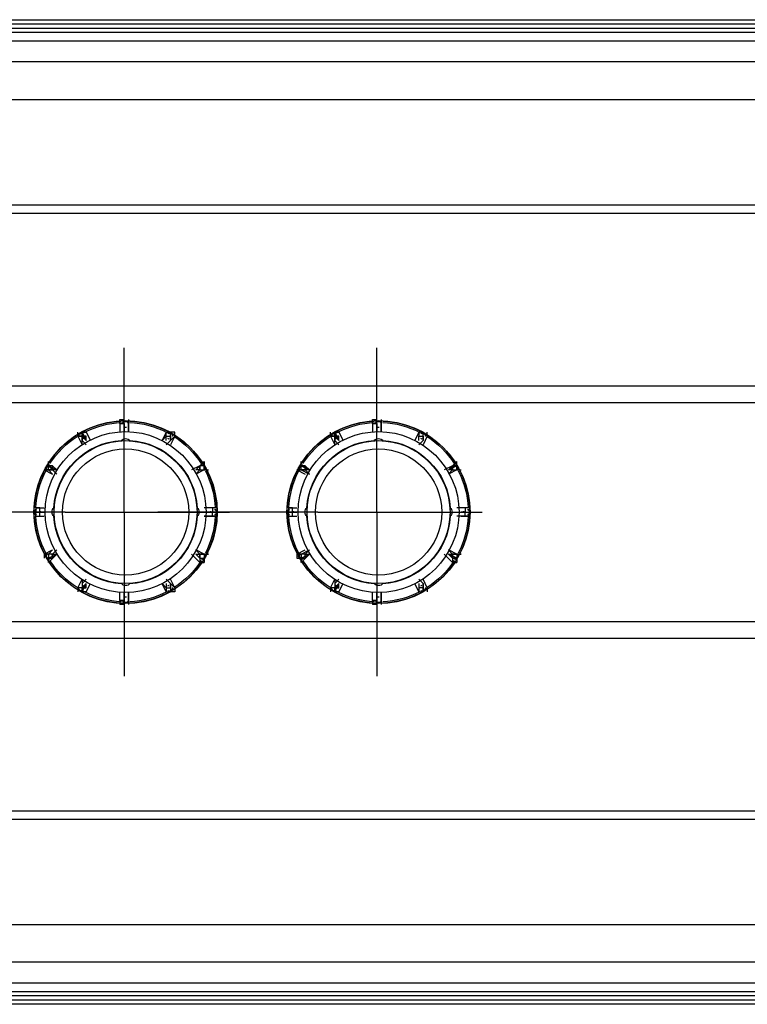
# Model space of a CAD drawing. Header units: millimetres. Extents: x 0 to 1151, y 0 to 297.
# Tile 15 of 93: x 246 to 254, y 135 to 145. Entities that reach past the tile are written whole.
import ezdxf

# ---------------------------------------------------------------- set-up
doc = ezdxf.new("R2010")
doc.units = ezdxf.units.MM
doc.header["$MEASUREMENT"] = 0
doc.layers.get('0').update_dxf_attribs({"linetype": 'CONTINUOUS'})

msp = doc.modelspace()

# ---------------------------------------------------------------- linework, layer by layer
at = {"color": 7, "linetype": 'Continuous', "lineweight": 25, "true_color": 0x000007}
for p, q in [((239.0987, 145.228), (267.208, 145.228)), ((239.0987, 145.1857), (267.208, 145.1857)), ((239.0987, 145.1433), (267.208, 145.1433)), ((239.0987, 145.101), (267.208, 145.101)), ((239.0987, 145.0163), (267.208, 145.0163)), ((266.2343, 144.8047), (240.0723, 144.8047)), ((240.0723, 144.4237), (266.2343, 144.4237)), ((239.4797, 143.3653), (266.827, 143.3653)), ((239.4797, 143.2807), (266.827, 143.2807)), ((247.396, 140.275), (247.396, 141.926)), ((249.936, 140.275), (249.936, 141.926)), ((239.6067, 141.545), (266.7, 141.545)), ((239.649, 141.3757), (266.6577, 141.3757)), ((247.3537, 141.164), (247.3537, 141.2063)), ((247.3537, 141.2063), (247.396, 141.2063)), ((247.3537, 141.164), (247.3537, 141.0793)), ((247.3537, 141.164), (247.396, 141.164)), ((247.4383, 141.2063), (247.4383, 141.164)), ((247.4383, 141.2063), (247.4383, 141.2063)), ((247.4383, 141.164), (247.4383, 141.0793)), ((249.8937, 141.164), (249.8937, 141.2063)), ((249.8937, 141.2063), (249.936, 141.2063)), ((249.8937, 141.164), (249.8937, 141.0793)), ((249.8937, 141.164), (249.936, 141.164)), ((249.9783, 141.2063), (249.9783, 141.164)), ((249.9783, 141.2063), (249.9783, 141.2063)), ((249.9783, 141.164), (249.9783, 141.0793)), ((246.9303, 141.037), (246.9303, 141.0793)), ((247.015, 141.0793), (246.9727, 141.0793)), ((246.9727, 141.0793), (247.015, 140.9947)), ((246.9727, 141.0793), (247.015, 141.0793)), ((246.9727, 141.0793), (246.9727, 141.0793)), ((247.015, 141.0793), (247.0573, 140.9947)), ((247.396, 141.1217), (247.396, 141.0793)), ((247.396, 141.1217), (247.396, 141.1217)), ((247.4383, 141.1217), (247.4383, 141.0793)), ((247.4383, 141.1217), (247.4383, 141.1217)), ((247.8193, 141.0793), (247.777, 140.9947)), ((247.8193, 141.0793), (247.8193, 141.0793)), ((247.8193, 141.0793), (247.8193, 141.0793)), ((249.4703, 141.037), (249.4703, 141.0793)), ((249.555, 141.0793), (249.5127, 141.0793)), ((249.5127, 141.0793), (249.555, 140.9947)), ((249.5127, 141.0793), (249.555, 141.0793)), ((249.5127, 141.0793), (249.5127, 141.0793)), ((249.555, 141.0793), (249.5973, 140.9947)), ((249.936, 141.1217), (249.936, 141.0793)), ((249.936, 141.1217), (249.936, 141.1217)), ((249.9783, 141.1217), (249.9783, 141.0793)), ((249.9783, 141.1217), (249.9783, 141.1217)), ((250.3593, 141.0793), (250.317, 140.9947)), ((250.3593, 141.0793), (250.317, 140.9947)), ((250.3593, 141.0793), (250.3593, 141.0793)), ((250.4017, 141.0793), (250.3593, 141.0793)), ((250.444, 141.037), (250.444, 141.0793)), ((246.9303, 141.037), (246.9727, 140.9523)), ((246.9303, 141.037), (246.9303, 141.037)), ((247.015, 140.9947), (246.9727, 141.037)), ((247.015, 141.037), (246.9727, 141.037)), ((246.9727, 140.9947), (247.015, 140.9523)), ((246.9727, 140.9947), (246.9727, 140.9947)), ((247.015, 140.9947), (247.015, 141.037)), ((247.8193, 140.9947), (247.8193, 141.037)), ((247.904, 141.037), (247.8193, 140.9523)), ((247.8193, 141.037), (247.8193, 141.037)), ((247.8193, 140.9523), (247.8617, 140.9947)), ((247.8193, 140.9523), (247.8617, 140.9947)), ((247.904, 141.037), (247.8617, 140.9523)), ((247.8617, 140.9947), (247.8617, 140.9947)), ((247.904, 141.037), (247.904, 141.037)), ((249.4703, 141.037), (249.5127, 140.9523)), ((249.4703, 141.037), (249.4703, 141.037)), ((249.555, 140.9947), (249.5127, 141.037)), ((249.555, 141.037), (249.5127, 141.037)), ((249.5127, 140.9947), (249.555, 140.9523)), ((249.5127, 140.9947), (249.5127, 140.9947)), ((249.555, 140.9947), (249.555, 141.037)), ((250.3593, 140.9947), (250.3593, 141.037)), ((250.3593, 140.9947), (250.3593, 141.037)), ((250.3593, 141.037), (250.3593, 141.037)), ((250.3593, 140.9523), (250.4017, 140.9947)), ((250.3593, 140.9523), (250.4017, 140.9947)), ((250.444, 141.037), (250.4017, 140.9523)), ((250.444, 141.037), (250.4017, 140.9523)), ((250.4017, 140.9947), (250.4017, 140.9947)), ((250.444, 141.037), (250.444, 141.037)), ((246.634, 140.7407), (246.634, 140.783)), ((246.634, 140.7407), (246.634, 140.783)), ((248.158, 140.7407), (248.2003, 140.783)), ((248.2003, 140.783), (248.2003, 140.7407)), ((249.174, 140.7407), (249.174, 140.783)), ((249.174, 140.7407), (249.174, 140.783)), ((250.698, 140.7407), (250.7403, 140.783)), ((246.5917, 140.6983), (246.6763, 140.656)), ((246.5917, 140.6983), (246.5917, 140.6983)), ((246.5917, 140.6983), (246.634, 140.6983)), ((246.5917, 140.6983), (246.5917, 140.6983)), ((246.634, 140.7407), (246.7187, 140.6983)), ((246.634, 140.7407), (246.7187, 140.6983)), ((246.634, 140.6983), (246.6763, 140.656)), ((246.6763, 140.6983), (246.6763, 140.7407)), ((246.7187, 140.6983), (246.6763, 140.7407)), ((246.6763, 140.6983), (246.7187, 140.656)), ((246.6763, 140.6983), (246.7187, 140.656)), ((246.7187, 140.6983), (246.6763, 140.6983)), ((248.158, 140.7407), (248.0733, 140.6983)), ((248.158, 140.7407), (248.1157, 140.6983)), ((248.158, 140.7407), (248.1157, 140.6983)), ((248.158, 140.6983), (248.1157, 140.6983)), ((248.1157, 140.656), (248.158, 140.6983)), ((248.1157, 140.656), (248.158, 140.6983)), ((248.2003, 140.6983), (248.1157, 140.656)), ((248.2003, 140.6983), (248.1157, 140.656)), ((248.158, 140.6983), (248.158, 140.7407)), ((248.158, 140.7407), (248.158, 140.7407)), ((248.158, 140.7407), (248.158, 140.7407)), ((248.2003, 140.6983), (248.2427, 140.6983)), ((248.2003, 140.6983), (248.2427, 140.6983)), ((249.1317, 140.6983), (249.2163, 140.656)), ((249.1317, 140.6983), (249.1317, 140.6983)), ((249.174, 140.7407), (249.2587, 140.6983)), ((249.174, 140.7407), (249.2587, 140.6983)), ((249.2163, 140.6983), (249.2163, 140.7407)), ((249.2587, 140.6983), (249.2163, 140.7407)), ((249.2163, 140.6983), (249.2587, 140.656)), ((249.2587, 140.6983), (249.2163, 140.6983)), ((250.698, 140.7407), (250.6133, 140.6983)), ((250.7403, 140.7407), (250.6557, 140.6983)), ((250.698, 140.7407), (250.6557, 140.6983)), ((250.698, 140.6983), (250.6557, 140.6983)), ((250.6557, 140.656), (250.698, 140.6983)), ((250.6557, 140.656), (250.698, 140.6983)), ((250.7403, 140.6983), (250.6557, 140.656)), ((250.7403, 140.6983), (250.6557, 140.656)), ((250.698, 140.6983), (250.698, 140.7407)), ((250.698, 140.7407), (250.698, 140.7407)), ((250.7403, 140.6983), (250.7827, 140.6983)), ((250.7403, 140.6983), (250.7827, 140.6983)), ((246.8033, 140.275), (245.1523, 140.275)), ((246.507, 140.3173), (246.5917, 140.3173)), ((246.507, 140.3173), (246.5917, 140.3173)), ((246.507, 140.3173), (246.507, 140.3173)), ((246.507, 140.3173), (246.507, 140.275)), ((246.507, 140.2327), (246.507, 140.275)), ((246.507, 140.275), (246.5493, 140.275)), ((246.5493, 140.275), (246.507, 140.275)), ((246.5493, 140.2327), (246.5493, 140.275)), ((246.5917, 140.275), (246.5493, 140.275)), ((246.5917, 140.275), (246.5493, 140.275)), ((246.5493, 140.275), (246.5917, 140.275)), ((246.8033, 140.275), (248.4543, 140.275)), ((247.396, 140.275), (247.396, 138.624)), ((249.3433, 140.275), (247.7347, 140.275)), ((248.3273, 140.3173), (248.2003, 140.3173)), ((248.3273, 140.3173), (248.2003, 140.3173)), ((248.285, 140.275), (248.2003, 140.275)), ((248.285, 140.275), (248.2003, 140.275)), ((248.2003, 140.275), (248.285, 140.275)), ((248.285, 140.2327), (248.285, 140.275)), ((248.285, 140.275), (248.3273, 140.275)), ((248.3273, 140.3173), (248.3273, 140.3173)), ((248.3273, 140.3173), (248.3273, 140.275)), ((248.3273, 140.2327), (248.3273, 140.275)), ((249.047, 140.3173), (249.1317, 140.3173)), ((249.047, 140.3173), (249.1317, 140.3173)), ((249.047, 140.3173), (249.047, 140.3173)), ((249.047, 140.3173), (249.047, 140.275)), ((249.047, 140.2327), (249.047, 140.275)), ((249.047, 140.275), (249.0893, 140.275)), ((249.0893, 140.275), (249.047, 140.275)), ((249.0893, 140.2327), (249.0893, 140.275)), ((249.1317, 140.275), (249.0893, 140.275)), ((249.1317, 140.275), (249.0893, 140.275)), ((249.0893, 140.275), (249.1317, 140.275)), ((249.3433, 140.275), (250.9943, 140.275)), ((249.936, 140.275), (249.936, 138.624)), ((250.8673, 140.3173), (250.7403, 140.3173)), ((250.8673, 140.3173), (250.7403, 140.3173)), ((250.825, 140.275), (250.7827, 140.275)), ((250.825, 140.275), (250.7827, 140.275)), ((250.7827, 140.275), (250.825, 140.275)), ((250.825, 140.2327), (250.825, 140.275)), ((250.825, 140.275), (250.8673, 140.275)), ((250.8673, 140.3173), (250.8673, 140.3173)), ((250.8673, 140.3173), (250.8673, 140.275)), ((250.8673, 140.2327), (250.8673, 140.275)), ((246.507, 140.2327), (246.5917, 140.2327)), ((246.507, 140.2327), (246.5917, 140.2327)), ((246.507, 140.2327), (246.507, 140.2327)), ((246.507, 140.2327), (246.5493, 140.2327)), ((246.5493, 140.2327), (246.5917, 140.2327)), ((248.2003, 140.2327), (248.285, 140.2327)), ((248.3273, 140.2327), (248.2003, 140.2327)), ((248.3273, 140.2327), (248.2003, 140.2327)), ((248.285, 140.2327), (248.3273, 140.2327)), ((248.3273, 140.2327), (248.3273, 140.2327)), ((249.047, 140.2327), (249.1317, 140.2327)), ((249.047, 140.2327), (249.1317, 140.2327)), ((249.047, 140.2327), (249.047, 140.2327)), ((249.047, 140.2327), (249.0893, 140.2327)), ((249.0893, 140.2327), (249.1317, 140.2327)), ((250.8673, 140.2327), (250.7403, 140.2327)), ((250.8673, 140.2327), (250.7403, 140.2327)), ((250.7827, 140.2327), (250.825, 140.2327)), ((250.825, 140.2327), (250.8673, 140.2327)), ((250.8673, 140.2327), (250.8673, 140.2327)), ((246.5917, 139.8517), (246.6763, 139.894)), ((246.634, 139.8517), (246.6763, 139.894)), ((246.7187, 139.894), (246.6763, 139.8517)), ((246.7187, 139.894), (246.6763, 139.8517)), ((248.158, 139.8517), (248.1157, 139.894)), ((248.2003, 139.8517), (248.1157, 139.894)), ((248.2003, 139.8517), (248.1157, 139.894)), ((249.1317, 139.8517), (249.2163, 139.894)), ((249.174, 139.8517), (249.2587, 139.894)), ((249.2587, 139.894), (249.2163, 139.8517)), ((249.2587, 139.894), (249.2163, 139.8517)), ((250.698, 139.8517), (250.6557, 139.894)), ((250.7403, 139.8517), (250.6557, 139.894)), ((250.7403, 139.8517), (250.6557, 139.894)), ((246.5917, 139.8517), (246.5917, 139.8517)), ((246.634, 139.8093), (246.7187, 139.8517)), ((246.634, 139.767), (246.7187, 139.8517)), ((246.6763, 139.8517), (246.634, 139.8517)), ((246.634, 139.8093), (246.6763, 139.8093)), ((246.6763, 139.8093), (246.6763, 139.8517)), ((246.6763, 139.8517), (246.7187, 139.8517)), ((246.6763, 139.8093), (246.7187, 139.8517)), ((248.158, 139.767), (248.0733, 139.8517)), ((248.158, 139.8093), (248.1157, 139.8517)), ((248.1157, 139.8517), (248.158, 139.8093)), ((248.1157, 139.8517), (248.158, 139.8517)), ((248.158, 139.8093), (248.158, 139.8093)), ((248.158, 139.8093), (248.158, 139.767)), ((248.2003, 139.8517), (248.2427, 139.8517)), ((248.2003, 139.8517), (248.2003, 139.8517)), ((248.2003, 139.8093), (248.2003, 139.767)), ((249.1317, 139.8517), (249.1317, 139.8517)), ((249.174, 139.8093), (249.2587, 139.8517)), ((249.174, 139.767), (249.2587, 139.8517)), ((249.2163, 139.8517), (249.174, 139.8517)), ((249.174, 139.8093), (249.2163, 139.8093)), ((249.2163, 139.8093), (249.2163, 139.8517)), ((249.2163, 139.8517), (249.2587, 139.8517)), ((249.2163, 139.8093), (249.2587, 139.8517)), ((250.698, 139.767), (250.6133, 139.8517)), ((250.7403, 139.8093), (250.6557, 139.8517)), ((250.6557, 139.8517), (250.698, 139.8093)), ((250.6557, 139.8517), (250.698, 139.8517)), ((250.698, 139.8093), (250.698, 139.8093)), ((250.7403, 139.8517), (250.7827, 139.8517)), ((250.7403, 139.8517), (250.7403, 139.8517)), ((250.7403, 139.8093), (250.7403, 139.767)), ((246.634, 139.767), (246.634, 139.767)), ((248.158, 139.767), (248.2003, 139.767)), ((249.174, 139.767), (249.174, 139.767)), ((250.698, 139.767), (250.7403, 139.767)), ((246.9303, 139.513), (246.9727, 139.5977)), ((246.9303, 139.513), (246.9727, 139.5977)), ((246.9727, 139.5977), (246.9727, 139.5553)), ((247.015, 139.5977), (246.9727, 139.5553)), ((247.8617, 139.5553), (247.8193, 139.5977)), ((247.8617, 139.5553), (247.8193, 139.5977)), ((247.904, 139.513), (247.8193, 139.5977)), ((247.904, 139.513), (247.8617, 139.5977)), ((249.4703, 139.513), (249.5127, 139.5977)), ((249.4703, 139.513), (249.5127, 139.5977)), ((249.5127, 139.5977), (249.5127, 139.5553)), ((249.555, 139.5977), (249.5127, 139.5553)), ((250.4017, 139.5553), (250.3593, 139.5977)), ((250.4017, 139.5553), (250.3593, 139.5977)), ((250.444, 139.513), (250.4017, 139.5977)), ((250.444, 139.513), (250.4017, 139.5977)), ((246.9303, 139.513), (246.9303, 139.513)), ((246.9303, 139.513), (246.9303, 139.4707)), ((246.9727, 139.513), (247.015, 139.5553)), ((246.9727, 139.4707), (247.015, 139.5553)), ((246.9727, 139.5553), (246.9727, 139.5553)), ((247.015, 139.513), (246.9727, 139.513)), ((246.9727, 139.4707), (246.9727, 139.513)), ((247.015, 139.513), (247.015, 139.5553)), ((247.015, 139.4707), (247.0573, 139.5553)), ((247.8193, 139.4707), (247.777, 139.5553)), ((247.8193, 139.4707), (247.777, 139.5553)), ((247.777, 139.5553), (247.8193, 139.513)), ((247.8193, 139.5553), (247.8193, 139.513)), ((247.8193, 139.513), (247.8193, 139.513)), ((247.8193, 139.513), (247.8193, 139.4707)), ((247.8617, 139.5553), (247.8617, 139.5553)), ((247.904, 139.513), (247.904, 139.513)), ((249.4703, 139.513), (249.4703, 139.513)), ((249.4703, 139.513), (249.4703, 139.4707)), ((249.5127, 139.513), (249.555, 139.5553)), ((249.5127, 139.4707), (249.555, 139.5553)), ((249.5127, 139.5553), (249.5127, 139.5553)), ((249.555, 139.513), (249.5127, 139.513)), ((249.5127, 139.4707), (249.5127, 139.513)), ((249.555, 139.513), (249.555, 139.5553)), ((249.555, 139.4707), (249.5973, 139.5553)), ((250.3593, 139.4707), (250.317, 139.5553)), ((250.3593, 139.4707), (250.317, 139.5553)), ((250.3593, 139.5553), (250.3593, 139.513)), ((250.3593, 139.5553), (250.3593, 139.513)), ((250.3593, 139.513), (250.3593, 139.513)), ((250.4017, 139.5553), (250.4017, 139.5553)), ((250.444, 139.513), (250.444, 139.513)), ((250.444, 139.513), (250.444, 139.4707)), ((247.015, 139.4707), (246.9727, 139.4707)), ((247.3537, 139.386), (247.3537, 139.4707)), ((247.3537, 139.386), (247.3537, 139.3437)), ((247.396, 139.386), (247.3537, 139.386)), ((247.396, 139.386), (247.396, 139.4707)), ((247.396, 139.4707), (247.396, 139.4283)), ((247.396, 139.4707), (247.396, 139.4283)), ((247.396, 139.4283), (247.396, 139.4283)), ((247.396, 139.4283), (247.396, 139.386)), ((247.4383, 139.4283), (247.4383, 139.4707)), ((247.4383, 139.4283), (247.4383, 139.4707)), ((247.4383, 139.4707), (247.4383, 139.386)), ((247.4383, 139.4707), (247.4383, 139.386)), ((247.4383, 139.4283), (247.4383, 139.4283)), ((247.4383, 139.386), (247.4383, 139.3437)), ((247.4383, 139.386), (247.4383, 139.386)), ((247.8193, 139.4707), (247.8617, 139.4707)), ((249.555, 139.4707), (249.5127, 139.4707)), ((249.8937, 139.386), (249.8937, 139.4707)), ((249.8937, 139.386), (249.8937, 139.3437)), ((249.936, 139.386), (249.8937, 139.386)), ((249.936, 139.386), (249.936, 139.4707)), ((249.936, 139.4707), (249.936, 139.4283)), ((249.936, 139.4707), (249.936, 139.4283)), ((249.936, 139.4283), (249.936, 139.4283)), ((249.936, 139.4283), (249.936, 139.386)), ((249.9783, 139.4283), (249.9783, 139.4707)), ((249.9783, 139.4283), (249.9783, 139.4707)), ((249.9783, 139.4707), (249.9783, 139.386)), ((249.9783, 139.4707), (249.9783, 139.386)), ((249.9783, 139.4283), (249.9783, 139.4283)), ((249.9783, 139.386), (249.9783, 139.3437)), ((249.9783, 139.386), (249.9783, 139.386)), ((250.3593, 139.4707), (250.4017, 139.4707)), ((247.396, 139.3437), (247.3537, 139.3437)), ((247.4383, 139.3437), (247.4383, 139.3437)), ((249.936, 139.3437), (249.8937, 139.3437)), ((249.9783, 139.3437), (249.9783, 139.3437)), ((239.649, 139.1743), (266.6577, 139.1743)), ((239.6067, 139.005), (266.7, 139.005)), ((239.4797, 137.2693), (266.827, 137.2693)), ((239.4797, 137.1847), (266.827, 137.1847)), ((240.0723, 136.1263), (266.2343, 136.1263)), ((266.2343, 135.7453), (240.0723, 135.7453)), ((267.208, 135.5337), (239.0987, 135.5337)), ((267.208, 135.449), (239.0987, 135.449)), ((267.208, 135.4067), (239.0987, 135.4067)), ((267.208, 135.3643), (239.0987, 135.3643)), ((267.208, 135.322), (239.0987, 135.322))]:
    msp.add_line(p, q, dxfattribs=at)
for points in [[(247.396, 141.164), (247.396, 141.0793), (247.396, 141.1217)], [(247.4383, 141.1217), (247.4383, 141.0793), (247.4383, 141.164)], [(249.936, 141.164), (249.936, 141.0793), (249.936, 141.1217)], [(249.9783, 141.1217), (249.9783, 141.0793), (249.9783, 141.164)], [(247.015, 141.037), (246.9727, 141.037), (246.9727, 141.0793), (246.9727, 141.037)], [(247.8193, 141.0793), (247.777, 140.9947), (247.8193, 141.037)], [(247.8193, 141.037), (247.8617, 141.037), (247.8617, 141.0793)], [(247.8193, 141.037), (247.8193, 141.0793), (247.8617, 141.0793)], [(247.904, 141.037), (247.904, 141.0793), (247.8617, 141.0793)], [(249.555, 141.037), (249.5127, 141.037), (249.5127, 141.0793), (249.5127, 141.037)], [(246.9303, 141.037), (246.9727, 140.9523), (246.9727, 140.9947)], [(249.4703, 141.037), (249.5127, 140.9523), (249.5127, 140.9947)], [(250.698, 140.7407), (250.7403, 140.7407), (250.7403, 140.783)], [(246.634, 140.6983), (246.6763, 140.6983), (246.634, 140.6983), (246.634, 140.7407)], [(246.6763, 140.7407), (246.634, 140.7407), (246.6763, 140.6983)], [(248.2003, 140.7407), (248.158, 140.7407), (248.158, 140.6983), (248.2003, 140.6983)], [(248.158, 140.6983), (248.2003, 140.6983), (248.2003, 140.7407)], [(249.174, 140.6983), (249.2163, 140.6983), (249.174, 140.6983), (249.174, 140.7407)], [(249.2163, 140.7407), (249.174, 140.7407), (249.2163, 140.7407), (249.2163, 140.6983)], [(249.174, 140.6983), (249.2587, 140.656), (249.2163, 140.6983)], [(250.7403, 140.7407), (250.698, 140.7407), (250.698, 140.6983), (250.7403, 140.6983)], [(250.698, 140.6983), (250.7403, 140.6983), (250.7403, 140.7407)], [(246.5493, 140.275), (246.5493, 140.3173), (246.507, 140.3173)], [(248.3273, 140.3173), (248.285, 140.3173), (248.285, 140.275), (248.3273, 140.275)], [(249.0893, 140.275), (249.0893, 140.3173), (249.047, 140.3173)], [(250.8673, 140.3173), (250.825, 140.3173), (250.825, 140.275), (250.8673, 140.275)], [(248.158, 139.8093), (248.158, 139.8517), (248.1157, 139.894)], [(250.698, 139.8093), (250.698, 139.8517), (250.6557, 139.894)], [(246.634, 139.8517), (246.5917, 139.8517), (246.5917, 139.8093)], [(246.634, 139.8093), (246.6763, 139.8093), (246.6763, 139.8517)], [(246.6763, 139.8517), (246.634, 139.8517), (246.634, 139.8093)], [(248.2003, 139.8517), (248.158, 139.8517), (248.2003, 139.8517), (248.2003, 139.8093)], [(248.158, 139.8517), (248.158, 139.8093), (248.2003, 139.8093)], [(248.2427, 139.8517), (248.2003, 139.8517), (248.2003, 139.8093)], [(249.174, 139.8517), (249.1317, 139.8517), (249.1317, 139.8093), (249.174, 139.8093)], [(249.174, 139.8093), (249.2163, 139.8093), (249.2163, 139.8517)], [(249.2163, 139.8517), (249.174, 139.8517), (249.174, 139.8093)], [(250.7403, 139.8517), (250.698, 139.8517), (250.7403, 139.8517), (250.7403, 139.8093)], [(250.698, 139.8517), (250.698, 139.8093), (250.7403, 139.8093), (250.698, 139.8093), (250.698, 139.767)], [(250.7827, 139.8517), (250.7403, 139.8517), (250.7403, 139.8093)], [(246.9727, 139.5553), (246.9727, 139.513), (246.9303, 139.513)], [(246.9727, 139.5553), (246.9727, 139.513), (246.9303, 139.513), (246.9303, 139.4707)], [(247.015, 139.4707), (246.9727, 139.4707), (246.9727, 139.513), (247.015, 139.513)], [(247.8193, 139.513), (247.8617, 139.513), (247.8617, 139.4707)], [(247.8617, 139.513), (247.8617, 139.5553), (247.8617, 139.513), (247.8617, 139.4707)], [(247.904, 139.513), (247.904, 139.4707), (247.8617, 139.4707)], [(249.5127, 139.5553), (249.5127, 139.513), (249.4703, 139.513)], [(249.5127, 139.5553), (249.5127, 139.513), (249.4703, 139.513), (249.4703, 139.4707)], [(249.555, 139.4707), (249.5127, 139.4707), (249.5127, 139.513), (249.555, 139.513)], [(250.4017, 139.513), (250.4017, 139.5553), (250.4017, 139.513), (250.4017, 139.4707)], [(247.396, 139.4283), (247.396, 139.386), (247.396, 139.3437)], [(247.4383, 139.386), (247.4383, 139.4283), (247.4383, 139.386), (247.4383, 139.3437)], [(249.936, 139.4283), (249.936, 139.386), (249.936, 139.3437)], [(249.9783, 139.386), (249.9783, 139.4283), (249.9783, 139.386), (249.9783, 139.3437)]]:
    msp.add_lwpolyline(points, dxfattribs=at)
for points in [[(247.396, 141.164), (247.396, 141.1217)], [(247.4383, 141.164), (247.4383, 141.1217)], [(249.936, 141.164), (249.936, 141.1217)], [(249.9783, 141.164), (249.9783, 141.1217)], [(250.3593, 141.037), (250.4017, 141.037), (250.4017, 141.0793), (250.3593, 141.0793)], [(246.9303, 141.037), (246.9727, 141.037), (246.9727, 140.9947), (246.9727, 141.037)], [(247.8617, 140.9947), (247.8617, 141.037)], [(249.4703, 141.037), (249.5127, 141.037), (249.5127, 140.9947), (249.5127, 141.037)], [(250.4017, 140.9947), (250.4017, 141.037)], [(249.1317, 140.6983), (249.174, 140.6983)], [(246.634, 139.767), (246.634, 139.8093)], [(249.174, 139.767), (249.174, 139.8093)], [(250.3593, 139.513), (250.3593, 139.4707), (250.4017, 139.4707), (250.4017, 139.513)]]:
    msp.add_lwpolyline(points, close=True, dxfattribs=at)
for points in [[(246.4889, 140.2742), (246.4889, 140.7793), (246.9046, 141.1951), (247.4098, 141.1951)], [(246.989, 141.0887), (247.1062, 141.1493), (247.2351, 141.1838), (247.3669, 141.19)], [(246.9954, 141.0764), (247.1108, 141.136), (247.2378, 141.17), (247.3676, 141.1761)], [(247.3815, 141.1756), (247.3815, 141.1831), (247.3877, 141.1893), (247.3952, 141.1895)], [(247.3815, 141.1756), (247.383, 141.1741), (247.3845, 141.1726), (247.3861, 141.171)], [(247.3861, 141.171), (247.3861, 141.1786), (247.3923, 141.1849), (247.3999, 141.185)], [(247.3952, 141.1895), (247.3968, 141.188), (247.3983, 141.1865), (247.3999, 141.185)], [(247.3999, 141.185), (247.4065, 141.185), (247.4131, 141.185), (247.4197, 141.185)], [(247.4098, 141.1951), (247.915, 141.1951), (248.3307, 140.7793), (248.3307, 140.2742)], [(247.4197, 141.185), (247.4212, 141.1865), (247.4228, 141.188), (247.4243, 141.1895)], [(247.4197, 141.185), (247.4273, 141.1849), (247.4334, 141.1786), (247.4335, 141.171)], [(247.4243, 141.1895), (247.4319, 141.1893), (247.438, 141.1831), (247.4381, 141.1756)], [(247.4335, 141.171), (247.435, 141.1726), (247.4365, 141.1741), (247.4381, 141.1756)], [(247.452, 141.1761), (247.5818, 141.17), (247.7087, 141.136), (247.8242, 141.0764)], [(247.4526, 141.19), (247.5844, 141.1838), (247.7133, 141.1493), (247.8306, 141.0887)], [(249.0325, 140.2742), (249.0325, 140.7793), (249.4483, 141.1951), (249.9534, 141.1951)], [(249.5326, 141.0887), (249.6499, 141.1493), (249.7788, 141.1838), (249.9106, 141.19)], [(249.539, 141.0764), (249.6545, 141.136), (249.7814, 141.17), (249.9112, 141.1761)], [(249.9251, 141.1756), (249.9252, 141.1831), (249.9313, 141.1893), (249.9389, 141.1895)], [(249.9251, 141.1756), (249.9267, 141.1741), (249.9282, 141.1726), (249.9297, 141.171)], [(249.9297, 141.171), (249.9298, 141.1786), (249.9359, 141.1849), (249.9435, 141.185)], [(249.9389, 141.1895), (249.9404, 141.188), (249.942, 141.1865), (249.9435, 141.185)], [(249.9435, 141.185), (249.9501, 141.185), (249.9567, 141.185), (249.9633, 141.185)], [(249.9534, 141.1951), (250.4586, 141.1951), (250.8743, 140.7793), (250.8743, 140.2742)], [(249.9633, 141.185), (249.9649, 141.1865), (249.9664, 141.188), (249.968, 141.1895)], [(249.9633, 141.185), (249.9709, 141.1849), (249.9771, 141.1786), (249.9771, 141.171)], [(249.968, 141.1895), (249.9756, 141.1893), (249.9817, 141.1831), (249.9817, 141.1756)], [(249.9771, 141.171), (249.9787, 141.1726), (249.9802, 141.1741), (249.9817, 141.1756)], [(249.9956, 141.1761), (250.1254, 141.17), (250.2524, 141.136), (250.3678, 141.0764)], [(249.9963, 141.19), (250.1281, 141.1838), (250.257, 141.1493), (250.3742, 141.0887)], [(246.6005, 140.2742), (246.6005, 140.7181), (246.9658, 141.0834), (247.4098, 141.0834)], [(246.9458, 141.058), (246.9515, 141.0614), (246.9572, 141.0647), (246.9629, 141.0679)], [(246.9629, 141.0679), (246.9635, 141.07), (246.9641, 141.0721), (246.9647, 141.0741)], [(246.9629, 141.0679), (246.9696, 141.0716), (246.9781, 141.0693), (246.9819, 141.0627)], [(246.9647, 141.0741), (246.9713, 141.0778), (246.9798, 141.0755), (246.9836, 141.0689)], [(246.9819, 141.0627), (246.9824, 141.0648), (246.983, 141.0669), (246.9836, 141.0689)], [(247.4021, 141.1293), (247.4072, 141.1293), (247.4123, 141.1293), (247.4175, 141.1293)], [(247.4098, 141.0834), (247.8537, 141.0834), (248.219, 140.7181), (248.219, 140.2742)], [(247.836, 141.0689), (247.8398, 141.0755), (247.8482, 141.0778), (247.8548, 141.0741)], [(247.836, 141.0689), (247.8365, 141.0669), (247.8371, 141.0648), (247.8377, 141.0627)], [(247.8377, 141.0627), (247.8415, 141.0693), (247.85, 141.0716), (247.8566, 141.0679)], [(247.8548, 141.0741), (247.8554, 141.0721), (247.856, 141.07), (247.8566, 141.0679)], [(247.8566, 141.0679), (247.8623, 141.0647), (247.8681, 141.0614), (247.8738, 141.058)], [(249.1442, 140.2742), (249.1442, 140.7181), (249.5095, 141.0834), (249.9534, 141.0834)], [(249.4894, 141.058), (249.4951, 141.0614), (249.5009, 141.0647), (249.5066, 141.0679)], [(249.5066, 141.0679), (249.5072, 141.07), (249.5078, 141.0721), (249.5084, 141.0741)], [(249.5066, 141.0679), (249.5132, 141.0716), (249.5217, 141.0693), (249.5255, 141.0627)], [(249.5084, 141.0741), (249.515, 141.0778), (249.5234, 141.0755), (249.5272, 141.0689)], [(249.5255, 141.0627), (249.5261, 141.0648), (249.5267, 141.0669), (249.5272, 141.0689)], [(249.9458, 141.1293), (249.9509, 141.1293), (249.956, 141.1293), (249.9611, 141.1293)], [(249.9534, 141.0834), (250.3974, 141.0834), (250.7627, 140.7181), (250.7627, 140.2742)], [(250.3796, 141.0689), (250.3834, 141.0755), (250.3919, 141.0778), (250.3985, 141.0741)], [(250.3796, 141.0689), (250.3802, 141.0669), (250.3808, 141.0648), (250.3813, 141.0627)], [(250.3813, 141.0627), (250.3852, 141.0693), (250.3936, 141.0716), (250.4003, 141.0679)], [(250.3985, 141.0741), (250.3991, 141.0721), (250.3997, 141.07), (250.4003, 141.0679)], [(250.4003, 141.0679), (250.406, 141.0647), (250.4117, 141.0614), (250.4174, 141.058)], [(246.6381, 140.7692), (246.7093, 140.8802), (246.8037, 140.9746), (246.9147, 141.0459)], [(246.6498, 140.7617), (246.72, 140.871), (246.8129, 140.964), (246.9223, 141.0341)], [(246.6881, 140.3151), (246.7088, 140.6803), (247.0037, 140.9751), (247.3689, 140.9958)], [(246.6912, 140.2742), (246.6912, 140.6684), (247.0156, 140.9927), (247.4098, 140.9927)], [(246.9346, 141.0407), (246.9308, 141.0472), (246.933, 141.0557), (246.9395, 141.0596)], [(246.9346, 141.0407), (246.9367, 141.0401), (246.9387, 141.0396), (246.9408, 141.039)], [(246.9408, 141.039), (246.937, 141.0456), (246.9393, 141.0541), (246.9458, 141.058)], [(246.9395, 141.0596), (246.9416, 141.059), (246.9437, 141.0585), (246.9458, 141.058)], [(246.9756, 141.0109), (246.98, 141.0135), (246.9844, 141.016), (246.9889, 141.0185)], [(247.3651, 140.9914), (247.3757, 141.0054), (247.3922, 141.0137), (247.4098, 141.0137)], [(247.4098, 141.0137), (247.4273, 141.0137), (247.4439, 141.0054), (247.4544, 140.9914)], [(247.4098, 140.9927), (247.804, 140.9927), (248.1284, 140.6684), (248.1284, 140.2742)], [(247.4507, 140.9958), (247.8159, 140.9751), (248.1107, 140.6803), (248.1314, 140.3151)], [(247.8307, 141.0185), (247.8351, 141.016), (247.8396, 141.0135), (247.844, 141.0109)], [(247.8738, 141.058), (247.8759, 141.0585), (247.878, 141.059), (247.8801, 141.0596)], [(247.8738, 141.058), (247.8803, 141.0541), (247.8825, 141.0456), (247.8787, 141.039)], [(247.8787, 141.039), (247.8808, 141.0396), (247.8829, 141.0401), (247.885, 141.0407)], [(247.8801, 141.0596), (247.8865, 141.0557), (247.8887, 141.0472), (247.885, 141.0407)], [(247.8973, 141.0341), (248.0066, 140.964), (248.0996, 140.871), (248.1698, 140.7617)], [(247.9048, 141.0459), (248.0159, 140.9746), (248.1102, 140.8802), (248.1815, 140.7692)], [(249.1817, 140.7692), (249.253, 140.8802), (249.3473, 140.9746), (249.4584, 141.0459)], [(249.1935, 140.7617), (249.2636, 140.871), (249.3566, 140.964), (249.4659, 141.0341)], [(249.2318, 140.3151), (249.2525, 140.6803), (249.5473, 140.9751), (249.9125, 140.9958)], [(249.2348, 140.2742), (249.2348, 140.6684), (249.5592, 140.9927), (249.9534, 140.9927)], [(249.4782, 141.0407), (249.4745, 141.0472), (249.4767, 141.0557), (249.4831, 141.0596)], [(249.4782, 141.0407), (249.4803, 141.0401), (249.4824, 141.0396), (249.4845, 141.039)], [(249.4845, 141.039), (249.4807, 141.0456), (249.4829, 141.0541), (249.4894, 141.058)], [(249.4831, 141.0596), (249.4853, 141.059), (249.4873, 141.0585), (249.4894, 141.058)], [(249.5192, 141.0109), (249.5236, 141.0135), (249.5281, 141.016), (249.5325, 141.0185)], [(249.9088, 140.9914), (249.9193, 141.0054), (249.9359, 141.0137), (249.9534, 141.0137)], [(249.9534, 141.0137), (249.971, 141.0137), (249.9875, 141.0054), (249.9981, 140.9914)], [(249.9534, 140.9927), (250.3476, 140.9927), (250.672, 140.6684), (250.672, 140.2742)], [(249.9943, 140.9958), (250.3596, 140.9751), (250.6544, 140.6803), (250.6751, 140.3151)], [(250.3743, 141.0185), (250.3788, 141.016), (250.3832, 141.0135), (250.3876, 141.0109)], [(250.4174, 141.058), (250.4195, 141.0585), (250.4216, 141.059), (250.4237, 141.0596)], [(250.4174, 141.058), (250.4239, 141.0541), (250.4262, 141.0456), (250.4224, 141.039)], [(250.4224, 141.039), (250.4245, 141.0396), (250.4265, 141.0401), (250.4286, 141.0407)], [(250.4237, 141.0596), (250.4302, 141.0557), (250.4324, 141.0472), (250.4286, 141.0407)], [(250.441, 141.0341), (250.5503, 140.964), (250.6433, 140.871), (250.7134, 140.7617)], [(250.4485, 141.0459), (250.5595, 140.9746), (250.6539, 140.8802), (250.7251, 140.7692)], [(246.7749, 140.2742), (246.7749, 140.6224), (247.0615, 140.909), (247.4098, 140.909)], [(247.4098, 140.909), (247.758, 140.909), (248.0446, 140.6224), (248.0446, 140.2742)], [(249.3186, 140.2742), (249.3186, 140.6224), (249.6052, 140.909), (249.9534, 140.909)], [(249.9534, 140.909), (250.3017, 140.909), (250.5883, 140.6224), (250.5883, 140.2742)], [(246.4939, 140.317), (246.5001, 140.4488), (246.5347, 140.5777), (246.5952, 140.695)], [(246.5079, 140.3164), (246.5139, 140.4462), (246.548, 140.5731), (246.6076, 140.6886)], [(246.615, 140.7004), (246.6085, 140.7042), (246.6061, 140.7126), (246.6098, 140.7192)], [(246.6098, 140.7192), (246.6119, 140.7198), (246.6139, 140.7204), (246.616, 140.721)], [(246.6212, 140.7021), (246.6146, 140.7059), (246.6123, 140.7144), (246.616, 140.721)], [(246.615, 140.7004), (246.6171, 140.7009), (246.6191, 140.7015), (246.6212, 140.7021)], [(246.616, 140.721), (246.6193, 140.7267), (246.6226, 140.7325), (246.6259, 140.7382)], [(246.6244, 140.7444), (246.6282, 140.7509), (246.6367, 140.7531), (246.6433, 140.7494)], [(246.6259, 140.7382), (246.6254, 140.7402), (246.6249, 140.7423), (246.6244, 140.7444)], [(246.6259, 140.7382), (246.6298, 140.7447), (246.6383, 140.7469), (246.6449, 140.7431)], [(246.6449, 140.7431), (246.6444, 140.7452), (246.6438, 140.7473), (246.6433, 140.7494)], [(246.6654, 140.6951), (246.6679, 140.6995), (246.6705, 140.704), (246.6731, 140.7084)], [(248.1465, 140.7084), (248.1491, 140.704), (248.1516, 140.6995), (248.1541, 140.6951)], [(248.1763, 140.7494), (248.1757, 140.7473), (248.1752, 140.7452), (248.1747, 140.7431)], [(248.1747, 140.7431), (248.1812, 140.7469), (248.1897, 140.7447), (248.1936, 140.7382)], [(248.1763, 140.7494), (248.1828, 140.7531), (248.1913, 140.7509), (248.1952, 140.7444)], [(248.1952, 140.7444), (248.1947, 140.7423), (248.1941, 140.7402), (248.1936, 140.7382)], [(248.1936, 140.7382), (248.197, 140.7325), (248.2003, 140.7267), (248.2035, 140.721)], [(248.2035, 140.721), (248.2072, 140.7144), (248.2049, 140.7059), (248.1983, 140.7021)], [(248.1983, 140.7021), (248.2004, 140.7015), (248.2025, 140.7009), (248.2045, 140.7004)], [(248.2035, 140.721), (248.2056, 140.7204), (248.2077, 140.7198), (248.2098, 140.7192)], [(248.2098, 140.7192), (248.2134, 140.7126), (248.2111, 140.7042), (248.2045, 140.7004)], [(248.212, 140.6886), (248.2716, 140.5731), (248.3056, 140.4462), (248.3117, 140.3164)], [(248.2243, 140.695), (248.2849, 140.5777), (248.3194, 140.4488), (248.3256, 140.317)], [(249.0376, 140.317), (249.0438, 140.4488), (249.0783, 140.5777), (249.1389, 140.695)], [(249.0515, 140.3164), (249.0576, 140.4462), (249.0916, 140.5731), (249.1512, 140.6886)], [(249.1587, 140.7004), (249.1521, 140.7042), (249.1498, 140.7126), (249.1534, 140.7192)], [(249.1534, 140.7192), (249.1555, 140.7198), (249.1576, 140.7204), (249.1597, 140.721)], [(249.1649, 140.7021), (249.1583, 140.7059), (249.156, 140.7144), (249.1597, 140.721)], [(249.1587, 140.7004), (249.1607, 140.7009), (249.1628, 140.7015), (249.1649, 140.7021)], [(249.1597, 140.721), (249.1629, 140.7267), (249.1662, 140.7325), (249.1696, 140.7382)], [(249.168, 140.7444), (249.1719, 140.7509), (249.1804, 140.7531), (249.1869, 140.7494)], [(249.1696, 140.7382), (249.1691, 140.7402), (249.1685, 140.7423), (249.168, 140.7444)], [(249.1696, 140.7382), (249.1735, 140.7447), (249.182, 140.7469), (249.1886, 140.7431)], [(249.1886, 140.7431), (249.188, 140.7452), (249.1875, 140.7473), (249.1869, 140.7494)], [(249.2091, 140.6951), (249.2116, 140.6995), (249.2141, 140.704), (249.2167, 140.7084)], [(250.6901, 140.7084), (250.6927, 140.704), (250.6953, 140.6995), (250.6978, 140.6951)], [(250.7199, 140.7494), (250.7194, 140.7473), (250.7189, 140.7452), (250.7183, 140.7431)], [(250.7183, 140.7431), (250.7249, 140.7469), (250.7334, 140.7447), (250.7373, 140.7382)], [(250.7199, 140.7494), (250.7265, 140.7531), (250.735, 140.7509), (250.7388, 140.7444)], [(250.7388, 140.7444), (250.7383, 140.7423), (250.7378, 140.7402), (250.7373, 140.7382)], [(250.7373, 140.7382), (250.7406, 140.7325), (250.7439, 140.7267), (250.7472, 140.721)], [(250.7472, 140.721), (250.7509, 140.7144), (250.7486, 140.7059), (250.742, 140.7021)], [(250.742, 140.7021), (250.7441, 140.7015), (250.7461, 140.7009), (250.7482, 140.7004)], [(250.7472, 140.721), (250.7493, 140.7204), (250.7513, 140.7198), (250.7534, 140.7192)], [(250.7534, 140.7192), (250.7571, 140.7126), (250.7547, 140.7042), (250.7482, 140.7004)], [(250.7556, 140.6886), (250.8153, 140.5731), (250.8493, 140.4462), (250.8553, 140.3164)], [(250.768, 140.695), (250.8285, 140.5777), (250.8631, 140.4488), (250.8693, 140.317)], [(247.4098, 139.3533), (246.9046, 139.3533), (246.4889, 139.769), (246.4889, 140.2742)], [(246.4944, 140.2887), (246.4946, 140.2963), (246.5008, 140.3024), (246.5084, 140.3024)], [(246.499, 140.2841), (246.4974, 140.2856), (246.4959, 140.2872), (246.4944, 140.2887)], [(246.499, 140.2642), (246.4989, 140.2709), (246.4989, 140.2775), (246.499, 140.2841)], [(246.499, 140.2841), (246.4991, 140.2917), (246.5053, 140.2978), (246.5129, 140.2979)], [(246.5129, 140.2979), (246.5114, 140.2994), (246.5099, 140.3009), (246.5084, 140.3024)], [(246.5547, 140.2665), (246.5546, 140.2716), (246.5546, 140.2767), (246.5547, 140.2818)], [(247.4098, 139.4649), (246.9658, 139.4649), (246.6005, 139.8302), (246.6005, 140.2742)], [(246.6703, 140.2742), (246.6703, 140.2917), (246.6785, 140.3083), (246.6926, 140.3188)], [(246.6926, 140.2295), (246.6785, 140.2401), (246.6703, 140.2566), (246.6703, 140.2742)], [(247.4098, 139.5556), (247.0156, 139.5556), (246.6912, 139.88), (246.6912, 140.2742)], [(247.4098, 139.6393), (247.0615, 139.6393), (246.7749, 139.9259), (246.7749, 140.2742)], [(248.3307, 140.2742), (248.3307, 139.769), (247.915, 139.3533), (247.4098, 139.3533)], [(248.219, 140.2742), (248.219, 139.8302), (247.8537, 139.4649), (247.4098, 139.4649)], [(248.1284, 140.2742), (248.1284, 139.88), (247.804, 139.5556), (247.4098, 139.5556)], [(248.0446, 140.2742), (248.0446, 139.9259), (247.758, 139.6393), (247.4098, 139.6393)], [(248.127, 140.3188), (248.141, 140.3083), (248.1493, 140.2917), (248.1493, 140.2742)], [(248.1493, 140.2742), (248.1493, 140.2566), (248.141, 140.2401), (248.127, 140.2295)], [(248.2649, 140.2818), (248.2649, 140.2767), (248.2649, 140.2716), (248.2649, 140.2665)], [(248.3112, 140.3024), (248.3097, 140.3009), (248.3082, 140.2994), (248.3067, 140.2979)], [(248.3067, 140.2979), (248.3142, 140.2978), (248.3205, 140.2917), (248.3206, 140.2841)], [(248.3112, 140.3024), (248.3187, 140.3024), (248.325, 140.2963), (248.3251, 140.2887)], [(248.3251, 140.2887), (248.3236, 140.2872), (248.3221, 140.2856), (248.3206, 140.2841)], [(248.3206, 140.2841), (248.3207, 140.2775), (248.3207, 140.2709), (248.3206, 140.2642)], [(249.9534, 139.3533), (249.4483, 139.3533), (249.0325, 139.769), (249.0325, 140.2742)], [(249.0381, 140.2887), (249.0383, 140.2963), (249.0445, 140.3024), (249.052, 140.3024)], [(249.0426, 140.2841), (249.0411, 140.2856), (249.0396, 140.2872), (249.0381, 140.2887)], [(249.0426, 140.2841), (249.0427, 140.2917), (249.049, 140.2978), (249.0565, 140.2979)], [(249.0426, 140.2642), (249.0426, 140.2709), (249.0426, 140.2775), (249.0426, 140.2841)], [(249.0565, 140.2979), (249.055, 140.2994), (249.0535, 140.3009), (249.052, 140.3024)], [(249.0983, 140.2665), (249.0983, 140.2716), (249.0983, 140.2767), (249.0983, 140.2818)], [(249.9534, 139.4649), (249.5095, 139.4649), (249.1442, 139.8302), (249.1442, 140.2742)], [(249.2139, 140.2742), (249.2139, 140.2917), (249.2222, 140.3083), (249.2362, 140.3188)], [(249.2362, 140.2295), (249.2222, 140.2401), (249.2139, 140.2566), (249.2139, 140.2742)], [(249.9534, 139.5556), (249.5592, 139.5556), (249.2348, 139.88), (249.2348, 140.2742)], [(249.9534, 139.6393), (249.6052, 139.6393), (249.3186, 139.9259), (249.3186, 140.2742)], [(250.8743, 140.2742), (250.8743, 139.769), (250.4586, 139.3533), (249.9534, 139.3533)], [(250.7627, 140.2742), (250.7627, 139.8302), (250.3974, 139.4649), (249.9534, 139.4649)], [(250.672, 140.2742), (250.672, 139.88), (250.3476, 139.5556), (249.9534, 139.5556)], [(250.5883, 140.2742), (250.5883, 139.9259), (250.3017, 139.6393), (249.9534, 139.6393)], [(250.6706, 140.3188), (250.6847, 140.3083), (250.6929, 140.2917), (250.6929, 140.2742)], [(250.6929, 140.2742), (250.6929, 140.2566), (250.6847, 140.2401), (250.6706, 140.2295)], [(250.8085, 140.2818), (250.8086, 140.2767), (250.8086, 140.2716), (250.8085, 140.2665)], [(250.8548, 140.3024), (250.8533, 140.3009), (250.8518, 140.2994), (250.8503, 140.2979)], [(250.8503, 140.2979), (250.8579, 140.2978), (250.8641, 140.2917), (250.8642, 140.2841)], [(250.8548, 140.3024), (250.8624, 140.3024), (250.8686, 140.2963), (250.8688, 140.2887)], [(250.8688, 140.2887), (250.8673, 140.2872), (250.8658, 140.2856), (250.8642, 140.2841)], [(250.8642, 140.2841), (250.8643, 140.2775), (250.8643, 140.2709), (250.8642, 140.2642)], [(246.5952, 139.8534), (246.5347, 139.9706), (246.5001, 140.0995), (246.4939, 140.2313)], [(246.4944, 140.2596), (246.4959, 140.2611), (246.4974, 140.2627), (246.499, 140.2642)], [(246.5084, 140.2459), (246.5008, 140.2459), (246.4946, 140.252), (246.4944, 140.2596)], [(246.5129, 140.2505), (246.5053, 140.2505), (246.4991, 140.2567), (246.499, 140.2642)], [(246.6076, 139.8598), (246.548, 139.9752), (246.5139, 140.1022), (246.5079, 140.2319)], [(246.5084, 140.2459), (246.5099, 140.2474), (246.5114, 140.2489), (246.5129, 140.2505)], [(247.3689, 139.5525), (247.0037, 139.5732), (246.7088, 139.868), (246.6881, 140.2332)], [(248.1314, 140.2332), (248.1107, 139.868), (247.8159, 139.5732), (247.4507, 139.5525)], [(248.3117, 140.2319), (248.3056, 140.1022), (248.2716, 139.9752), (248.212, 139.8598)], [(248.3256, 140.2313), (248.3194, 140.0995), (248.2849, 139.9706), (248.2243, 139.8534)], [(248.3206, 140.2642), (248.3205, 140.2567), (248.3142, 140.2505), (248.3067, 140.2505)], [(248.3067, 140.2505), (248.3082, 140.2489), (248.3097, 140.2474), (248.3112, 140.2459)], [(248.3251, 140.2596), (248.325, 140.252), (248.3187, 140.2459), (248.3112, 140.2459)], [(248.3206, 140.2642), (248.3221, 140.2627), (248.3236, 140.2611), (248.3251, 140.2596)], [(249.1389, 139.8534), (249.0783, 139.9706), (249.0438, 140.0995), (249.0376, 140.2313)], [(249.0381, 140.2596), (249.0396, 140.2611), (249.0411, 140.2627), (249.0426, 140.2642)], [(249.052, 140.2459), (249.0445, 140.2459), (249.0383, 140.252), (249.0381, 140.2596)], [(249.0565, 140.2505), (249.049, 140.2505), (249.0427, 140.2567), (249.0426, 140.2642)], [(249.1512, 139.8598), (249.0916, 139.9752), (249.0576, 140.1022), (249.0515, 140.2319)], [(249.052, 140.2459), (249.0535, 140.2474), (249.055, 140.2489), (249.0565, 140.2505)], [(249.9125, 139.5525), (249.5473, 139.5732), (249.2525, 139.868), (249.2318, 140.2332)], [(250.6751, 140.2332), (250.6544, 139.868), (250.3596, 139.5732), (249.9943, 139.5525)], [(250.8553, 140.2319), (250.8493, 140.1022), (250.8153, 139.9752), (250.7556, 139.8598)], [(250.8693, 140.2313), (250.8631, 140.0995), (250.8285, 139.9706), (250.768, 139.8534)], [(250.8642, 140.2642), (250.8641, 140.2567), (250.8579, 140.2505), (250.8503, 140.2505)], [(250.8503, 140.2505), (250.8518, 140.2489), (250.8533, 140.2474), (250.8548, 140.2459)], [(250.8688, 140.2596), (250.8686, 140.252), (250.8624, 140.2459), (250.8548, 140.2459)], [(250.8642, 140.2642), (250.8658, 140.2627), (250.8673, 140.2611), (250.8688, 140.2596)], [(246.6098, 139.8291), (246.6061, 139.8357), (246.6085, 139.8442), (246.615, 139.848)], [(246.616, 139.8273), (246.6139, 139.8279), (246.6119, 139.8285), (246.6098, 139.8291)], [(246.616, 139.8273), (246.6123, 139.834), (246.6146, 139.8424), (246.6212, 139.8462)], [(246.6212, 139.8462), (246.6191, 139.8468), (246.6171, 139.8474), (246.615, 139.848)], [(246.6259, 139.8102), (246.6226, 139.8158), (246.6193, 139.8216), (246.616, 139.8273)], [(246.6244, 139.8039), (246.6249, 139.806), (246.6254, 139.8081), (246.6259, 139.8102)], [(246.6433, 139.799), (246.6367, 139.7952), (246.6282, 139.7974), (246.6244, 139.8039)], [(246.6449, 139.8052), (246.6383, 139.8014), (246.6298, 139.8037), (246.626, 139.8102)], [(246.9147, 139.5025), (246.8037, 139.5737), (246.7093, 139.6681), (246.6381, 139.7791)], [(246.6433, 139.799), (246.6438, 139.801), (246.6444, 139.8031), (246.6449, 139.8052)], [(246.9223, 139.5142), (246.8129, 139.5843), (246.72, 139.6773), (246.6498, 139.7866)], [(246.6731, 139.84), (246.6705, 139.8444), (246.6679, 139.8488), (246.6654, 139.8533)], [(248.1698, 139.7866), (248.0996, 139.6773), (248.0066, 139.5843), (247.8973, 139.5142)], [(248.1815, 139.7791), (248.1102, 139.6681), (248.0159, 139.5737), (247.9048, 139.5025)], [(248.1541, 139.8533), (248.1516, 139.8488), (248.1491, 139.8444), (248.1465, 139.84)], [(248.1936, 139.8102), (248.1897, 139.8037), (248.1812, 139.8014), (248.1747, 139.8052)], [(248.1747, 139.8052), (248.1752, 139.8031), (248.1757, 139.801), (248.1763, 139.799)], [(248.1952, 139.8039), (248.1913, 139.7974), (248.1828, 139.7952), (248.1763, 139.799)], [(248.2035, 139.8273), (248.2003, 139.8216), (248.197, 139.8158), (248.1936, 139.8102)], [(248.1936, 139.8102), (248.1941, 139.8081), (248.1947, 139.806), (248.1952, 139.8039)], [(248.2045, 139.848), (248.2025, 139.8474), (248.2004, 139.8468), (248.1983, 139.8462)], [(248.1983, 139.8462), (248.2049, 139.8424), (248.2072, 139.834), (248.2035, 139.8273)], [(248.2098, 139.8291), (248.2077, 139.8285), (248.2056, 139.8279), (248.2035, 139.8273)], [(248.2045, 139.848), (248.2111, 139.8442), (248.2134, 139.8357), (248.2098, 139.8291)], [(249.1534, 139.8291), (249.1498, 139.8357), (249.1521, 139.8442), (249.1587, 139.848)], [(249.1597, 139.8273), (249.1576, 139.8279), (249.1555, 139.8285), (249.1534, 139.8291)], [(249.1597, 139.8273), (249.156, 139.834), (249.1583, 139.8424), (249.1649, 139.8462)], [(249.1649, 139.8462), (249.1628, 139.8468), (249.1607, 139.8474), (249.1587, 139.848)], [(249.1696, 139.8102), (249.1662, 139.8158), (249.1629, 139.8216), (249.1597, 139.8273)], [(249.168, 139.8039), (249.1685, 139.806), (249.1691, 139.8081), (249.1696, 139.8102)], [(249.1869, 139.799), (249.1804, 139.7952), (249.1719, 139.7974), (249.168, 139.8039)], [(249.1886, 139.8052), (249.182, 139.8014), (249.1735, 139.8037), (249.1696, 139.8102)], [(249.4584, 139.5025), (249.3473, 139.5737), (249.253, 139.6681), (249.1817, 139.7791)], [(249.1869, 139.799), (249.1875, 139.801), (249.188, 139.8031), (249.1886, 139.8052)], [(249.4659, 139.5142), (249.3566, 139.5843), (249.2636, 139.6773), (249.1935, 139.7866)], [(249.2167, 139.84), (249.2141, 139.8444), (249.2116, 139.8488), (249.2091, 139.8533)], [(250.7134, 139.7866), (250.6433, 139.6773), (250.5503, 139.5843), (250.441, 139.5142)], [(250.7251, 139.7791), (250.6539, 139.6681), (250.5595, 139.5737), (250.4485, 139.5025)], [(250.6978, 139.8533), (250.6953, 139.8488), (250.6927, 139.8444), (250.6901, 139.84)], [(250.7373, 139.8102), (250.7334, 139.8037), (250.7249, 139.8014), (250.7183, 139.8052)], [(250.7183, 139.8052), (250.7189, 139.8031), (250.7194, 139.801), (250.7199, 139.799)], [(250.7388, 139.8039), (250.735, 139.7974), (250.7265, 139.7952), (250.7199, 139.799)], [(250.7472, 139.8273), (250.7439, 139.8216), (250.7406, 139.8158), (250.7373, 139.8102)], [(250.7373, 139.8102), (250.7378, 139.8081), (250.7383, 139.806), (250.7388, 139.8039)], [(250.7482, 139.848), (250.7461, 139.8474), (250.7441, 139.8468), (250.742, 139.8462)], [(250.742, 139.8462), (250.7486, 139.8424), (250.7509, 139.834), (250.7472, 139.8273)], [(250.7534, 139.8291), (250.7513, 139.8285), (250.7493, 139.8279), (250.7472, 139.8273)], [(250.7482, 139.848), (250.7547, 139.8442), (250.7571, 139.8357), (250.7534, 139.8291)], [(246.9395, 139.4887), (246.933, 139.4926), (246.9308, 139.5011), (246.9346, 139.5077)], [(246.9408, 139.5093), (246.9387, 139.5087), (246.9367, 139.5082), (246.9346, 139.5077)], [(246.9458, 139.4903), (246.9393, 139.4942), (246.937, 139.5027), (246.9408, 139.5093)], [(246.9458, 139.4903), (246.9437, 139.4898), (246.9416, 139.4893), (246.9395, 139.4887)], [(246.9629, 139.4804), (246.9572, 139.4837), (246.9515, 139.487), (246.9458, 139.4903)], [(246.9819, 139.4856), (246.9781, 139.479), (246.9696, 139.4767), (246.9629, 139.4804)], [(246.9647, 139.4742), (246.9641, 139.4763), (246.9635, 139.4783), (246.9629, 139.4804)], [(246.9836, 139.4794), (246.9798, 139.4729), (246.9713, 139.4705), (246.9647, 139.4742)], [(246.9889, 139.5298), (246.9844, 139.5323), (246.98, 139.5349), (246.9756, 139.5375)], [(246.9836, 139.4794), (246.983, 139.4815), (246.9824, 139.4835), (246.9819, 139.4856)], [(247.4098, 139.5347), (247.3922, 139.5347), (247.3757, 139.5429), (247.3651, 139.557)], [(247.4544, 139.557), (247.4439, 139.5429), (247.4273, 139.5347), (247.4098, 139.5347)], [(247.844, 139.5375), (247.8396, 139.5349), (247.8351, 139.5323), (247.8307, 139.5298)], [(247.8377, 139.4856), (247.8371, 139.4835), (247.8365, 139.4815), (247.836, 139.4794)], [(247.8548, 139.4742), (247.8482, 139.4705), (247.8398, 139.4729), (247.836, 139.4794)], [(247.8566, 139.4804), (247.85, 139.4767), (247.8415, 139.479), (247.8377, 139.4856)], [(247.8566, 139.4804), (247.856, 139.4783), (247.8554, 139.4763), (247.8548, 139.4742)], [(247.8738, 139.4903), (247.8681, 139.487), (247.8623, 139.4837), (247.8566, 139.4804)], [(247.8787, 139.5093), (247.8825, 139.5027), (247.8803, 139.4942), (247.8738, 139.4903)], [(247.8801, 139.4887), (247.878, 139.4893), (247.8759, 139.4898), (247.8738, 139.4903)], [(247.885, 139.5077), (247.8829, 139.5082), (247.8808, 139.5087), (247.8787, 139.5093)], [(247.885, 139.5077), (247.8887, 139.5011), (247.8865, 139.4926), (247.8801, 139.4887)], [(249.4831, 139.4887), (249.4767, 139.4926), (249.4745, 139.5011), (249.4782, 139.5077)], [(249.4845, 139.5093), (249.4824, 139.5087), (249.4803, 139.5082), (249.4782, 139.5077)], [(249.4894, 139.4903), (249.4829, 139.4942), (249.4807, 139.5027), (249.4845, 139.5093)], [(249.4894, 139.4903), (249.4873, 139.4898), (249.4853, 139.4893), (249.4831, 139.4887)], [(249.5066, 139.4804), (249.5009, 139.4837), (249.4951, 139.487), (249.4894, 139.4903)], [(249.5255, 139.4856), (249.5217, 139.479), (249.5132, 139.4767), (249.5066, 139.4804)], [(249.5084, 139.4742), (249.5078, 139.4763), (249.5072, 139.4783), (249.5066, 139.4804)], [(249.5272, 139.4794), (249.5234, 139.4729), (249.515, 139.4705), (249.5084, 139.4742)], [(249.5325, 139.5298), (249.5281, 139.5323), (249.5236, 139.5349), (249.5192, 139.5375)], [(249.5272, 139.4794), (249.5267, 139.4815), (249.5261, 139.4835), (249.5255, 139.4856)], [(249.9534, 139.5347), (249.9359, 139.5347), (249.9193, 139.5429), (249.9088, 139.557)], [(249.9981, 139.557), (249.9875, 139.5429), (249.971, 139.5347), (249.9534, 139.5347)], [(250.3876, 139.5375), (250.3832, 139.5349), (250.3788, 139.5323), (250.3743, 139.5298)], [(250.3813, 139.4856), (250.3808, 139.4835), (250.3802, 139.4815), (250.3796, 139.4794)], [(250.3985, 139.4742), (250.3919, 139.4705), (250.3834, 139.4729), (250.3796, 139.4794)], [(250.4003, 139.4804), (250.3936, 139.4767), (250.3852, 139.479), (250.3813, 139.4856)], [(250.4003, 139.4804), (250.3997, 139.4783), (250.3991, 139.4763), (250.3985, 139.4742)], [(250.4174, 139.4903), (250.4117, 139.487), (250.406, 139.4837), (250.4003, 139.4804)], [(250.4224, 139.5093), (250.4262, 139.5027), (250.4239, 139.4942), (250.4174, 139.4903)], [(250.4237, 139.4887), (250.4216, 139.4893), (250.4195, 139.4898), (250.4174, 139.4903)], [(250.4286, 139.5077), (250.4265, 139.5082), (250.4245, 139.5087), (250.4224, 139.5093)], [(250.4286, 139.5077), (250.4324, 139.5011), (250.4302, 139.4926), (250.4237, 139.4887)], [(247.3669, 139.3583), (247.2351, 139.3645), (247.1062, 139.399), (246.989, 139.4596)], [(247.3676, 139.3722), (247.2378, 139.3783), (247.1108, 139.4123), (246.9954, 139.472)], [(247.4175, 139.4191), (247.4123, 139.419), (247.4072, 139.419), (247.4021, 139.4191)], [(247.8242, 139.472), (247.7087, 139.4123), (247.5818, 139.3783), (247.452, 139.3722)], [(247.8306, 139.4596), (247.7133, 139.399), (247.5844, 139.3645), (247.4526, 139.3583)], [(249.9106, 139.3583), (249.7788, 139.3645), (249.6499, 139.399), (249.5326, 139.4596)], [(249.9112, 139.3722), (249.7814, 139.3783), (249.6545, 139.4123), (249.539, 139.472)], [(249.9611, 139.4191), (249.956, 139.419), (249.9509, 139.419), (249.9458, 139.4191)], [(250.3678, 139.472), (250.2524, 139.4123), (250.1254, 139.3783), (249.9956, 139.3722)], [(250.3742, 139.4596), (250.257, 139.399), (250.1281, 139.3645), (249.9963, 139.3583)], [(247.3861, 139.3773), (247.3845, 139.3758), (247.383, 139.3743), (247.3815, 139.3728)], [(247.3952, 139.3588), (247.3877, 139.359), (247.3815, 139.3652), (247.3815, 139.3728)], [(247.3999, 139.3633), (247.3923, 139.3635), (247.3861, 139.3697), (247.3861, 139.3773)], [(247.3999, 139.3633), (247.3983, 139.3618), (247.3968, 139.3603), (247.3952, 139.3588)], [(247.4197, 139.3633), (247.4131, 139.3633), (247.4065, 139.3633), (247.3999, 139.3633)], [(247.4335, 139.3773), (247.4334, 139.3697), (247.4273, 139.3635), (247.4197, 139.3633)], [(247.4243, 139.3588), (247.4228, 139.3603), (247.4212, 139.3618), (247.4197, 139.3633)], [(247.4381, 139.3728), (247.438, 139.3652), (247.4319, 139.359), (247.4243, 139.3588)], [(247.4381, 139.3728), (247.4365, 139.3743), (247.435, 139.3758), (247.4335, 139.3773)], [(249.9297, 139.3773), (249.9282, 139.3758), (249.9267, 139.3743), (249.9251, 139.3728)], [(249.9389, 139.3588), (249.9313, 139.359), (249.9252, 139.3652), (249.9251, 139.3728)], [(249.9435, 139.3633), (249.9359, 139.3635), (249.9298, 139.3697), (249.9297, 139.3773)], [(249.9435, 139.3633), (249.942, 139.3618), (249.9404, 139.3603), (249.9389, 139.3588)], [(249.9633, 139.3633), (249.9567, 139.3633), (249.9501, 139.3633), (249.9435, 139.3633)], [(249.9771, 139.3773), (249.9771, 139.3697), (249.9709, 139.3635), (249.9633, 139.3633)], [(249.968, 139.3588), (249.9664, 139.3603), (249.9649, 139.3618), (249.9633, 139.3633)], [(249.9817, 139.3728), (249.9817, 139.3652), (249.9756, 139.359), (249.968, 139.3588)], [(249.9817, 139.3728), (249.9802, 139.3743), (249.9787, 139.3758), (249.9771, 139.3773)]]:
    msp.add_open_spline(points, degree=3, dxfattribs=at)

doc.saveas('drawing.dxf')
